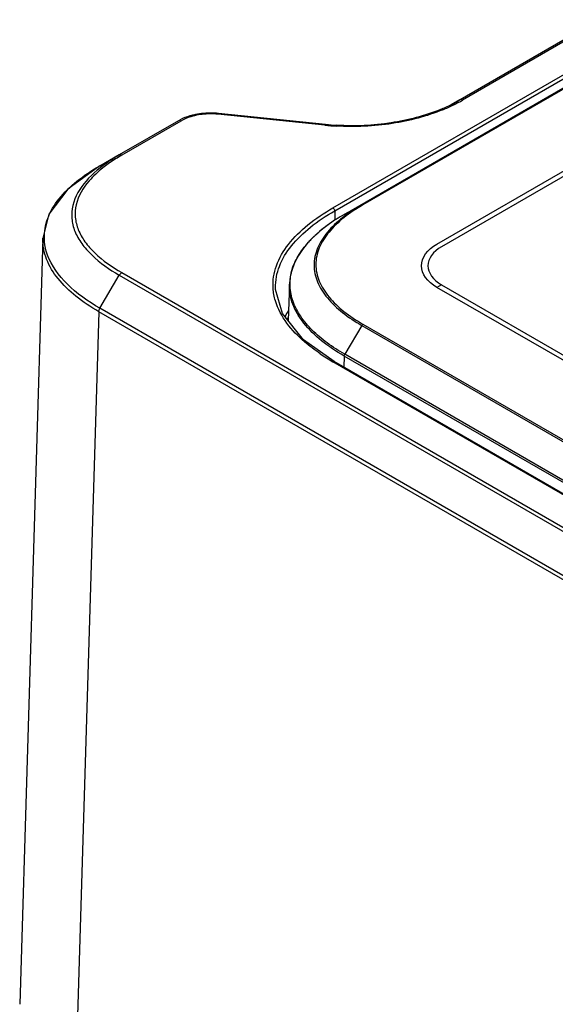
# Model space of a CAD drawing. Header units: inches. Extents: x 0 to 34, y 0 to 22.
# Tile 33 of 63: x 25.356 to 26.207, y 17.922 to 19.485. Entities that reach past the tile are written whole.
import ezdxf

# ---------------------------------------------------------------- set-up
doc = ezdxf.new("R2010")
doc.units = ezdxf.units.IN
doc.header["$LTSCALE"] = 1.87
doc.header["$MEASUREMENT"] = 0
doc.layers.get('0').update_dxf_attribs({"linetype": 'CONTINUOUS'})

msp = doc.modelspace()

# ---------------------------------------------------------------- linework, layer by layer
at = {"color": 7, "linetype": 'CONTINUOUS'}
for p, q in [((25.8535, 19.1861), (27.3846, 20.0702)), ((25.8563, 19.1814), (27.3874, 20.0655)), ((27.4303, 20.0751), (25.8992, 19.191)), ((27.4323, 20.0748), (25.9011, 19.1908)), ((25.8722, 19.1762), (27.4034, 20.0603)), ((27.0846, 19.9518), (26.0554, 19.3575)), ((27.0885, 19.9514), (26.0593, 19.3571)), ((26.0412, 19.3499), (26.0551, 19.358)), ((26.0504, 19.3547), (26.0554, 19.3575)), ((26.0554, 19.3575), (26.0517, 19.3554)), ((25.8408, 19.3173), (25.6709, 19.3346)), ((25.8417, 19.3186), (25.6719, 19.3359)), ((25.6082, 19.3243), (25.5143, 19.2701)), ((25.6121, 19.3239), (25.5182, 19.2697)), ((25.6092, 19.3249), (25.6082, 19.3243)), ((25.6093, 19.3247), (25.6082, 19.3243)), ((25.4836, 19.253), (25.514, 19.2706)), ((25.4836, 19.253), (25.5143, 19.2701)), ((25.8992, 19.191), (25.8722, 19.1762)), ((25.8563, 19.1814), (25.8567, 19.1667)), ((25.8722, 19.1762), (25.8722, 19.1762)), ((25.8722, 19.1762), (25.8722, 19.1762)), ((25.393, 19.1381), (25.3562, 17.9221)), ((25.3929, 19.1367), (25.393, 19.1378)), ((25.5182, 19.0834), (30.2465, 16.3533)), ((25.4836, 19.0267), (25.5143, 19.0793)), ((25.5143, 19.0793), (30.2426, 16.3493)), ((25.7843, 19.0653), (25.7825, 19.0071)), ((25.7849, 19.073), (25.7843, 19.0652)), ((25.7624, 19.0572), (25.7624, 19.0592)), ((25.7625, 19.0562), (25.7624, 19.0572)), ((25.4819, 19.0213), (25.4451, 17.8056)), ((30.2102, 16.2912), (25.4819, 19.0213)), ((30.2118, 16.2966), (25.4836, 19.0267)), ((25.9011, 19.0016), (30.0491, 16.6066)), ((25.8992, 18.9995), (25.8722, 18.9537)), ((25.8992, 18.9995), (30.0472, 16.6045)), ((30.0015, 16.5469), (25.8535, 18.9419)), ((30.0034, 16.5471), (25.8555, 18.9421)), ((25.8714, 18.951), (25.871, 18.9332)), ((30.0194, 16.556), (25.8714, 18.951)), ((30.0202, 16.5587), (25.8722, 18.9537))]:
    msp.add_line(p, q, dxfattribs=at)
at = {"color": 40, "linetype": 'CONTINUOUS'}
for p, q in [((26.0186, 19.1287), (26.3897, 19.343)), ((26.3809, 19.3294), (26.026, 19.1245)), ((26.026, 19.0641), (26.0186, 19.0599)), ((26.026, 19.0641), (26.4842, 18.7995)), ((26.4769, 18.7953), (26.0186, 19.0599))]:
    msp.add_line(p, q, dxfattribs=at)
at = {"color": 7, "linetype": 'CONTINUOUS'}
for points in [[(25.4835, 19.253), (25.4326, 19.2157), (25.4027, 19.1761), (25.393, 19.1378)], [(25.8722, 19.1762), (25.8577, 19.1674), (25.8442, 19.158), (25.8323, 19.1486), (25.8218, 19.1391), (25.8127, 19.1296), (25.8051, 19.1201), (25.7987, 19.1106), (25.7935, 19.1012), (25.7895, 19.0918), (25.7867, 19.0824), (25.7849, 19.073)], [(25.8555, 18.9421), (25.8069, 18.9768), (25.7733, 19.0184), (25.7625, 19.0563)]]:
    msp.add_lwpolyline(points, dxfattribs=at)
for centre, radius, start, end in [((25.9235, 19.5897), 0.2671, 292.1053, 296.231), ((25.9247, 19.5938), 0.2724, 292.2918, 296.2359), ((25.9384, 19.5593), 0.2333, 296.2583, 299.0818), ((25.9419, 19.559), 0.2336, 296.2325, 300.1806), ((25.6582, 19.2218), 0.1147, 96.6001, 103.2222), ((25.6582, 19.2292), 0.106, 96.602, 103.2204), ((25.6593, 19.2129), 0.1237, 90.4259, 96.6349), ((25.6593, 19.2213), 0.1139, 84.1513, 96.6681), ((25.6594, 19.2142), 0.1224, 84.1422, 90.4801), ((25.6432, 19.2639), 0.0698, 117.363, 119.1006), ((25.8824, 19.7188), 0.4036, 264.0774, 266.703), ((25.8824, 19.711), 0.3945, 264.0784, 266.704), ((25.6647, 19.0152), 0.2936, 119.9245, 120.5362), ((26.0315, 18.8999), 0.3189, 119.9732, 122.8967), ((25.9818, 18.9716), 0.2317, 126.6298, 129.8189), ((25.9944, 18.9552), 0.2523, 126.2329, 126.6811), ((26.0042, 18.9416), 0.2692, 123.1461, 126.2163), ((26.0185, 18.9203), 0.2948, 122.9178, 123.1986), ((25.9584, 18.9991), 0.1955, 130.7211, 133.5964), ((25.9707, 18.9851), 0.2142, 129.8345, 130.7606), ((25.9366, 19.0213), 0.1645, 135.2978, 137.7731), ((25.9468, 19.0113), 0.1787, 133.5959, 135.3208), ((25.8835, 18.9577), 0.12, 147.0001, 152.407), ((25.8801, 18.9578), 0.1118, 150.9865, 152.7919), ((26.0144, 19.2233), 0.3241, 235.9898, 238.1549), ((26.035, 19.2565), 0.3632, 238.1517, 240.0157)]:
    msp.add_arc(centre, radius, start, end, dxfattribs=at)
for points, knots in [([(26.0593, 19.3571), (26.059, 19.3573), (26.0578, 19.3579), (26.0562, 19.358), (26.0554, 19.3575)], [0, 0, 0, 0, 0.295089, 1, 1, 1, 1]), ([(25.6319, 19.3334), (25.63, 19.333), (25.6229, 19.3311), (25.6159, 19.3284), (25.6111, 19.3259)], [0, 0, 0, 0, 0.261435, 1, 1, 1, 1]), ([(25.634, 19.3323), (25.632, 19.3319), (25.6244, 19.3298), (25.6171, 19.3268), (25.6121, 19.3239)], [0, 0, 0, 0, 0.264026, 1, 1, 1, 1]), ([(25.6709, 19.3346), (25.671, 19.3349), (25.671, 19.3353), (25.6717, 19.3362), (25.6719, 19.3359)], [0, 0, 0, 0, 0.469896, 1, 1, 1, 1]), ([(26.028, 19.3418), (26.0024, 19.3313), (25.9463, 19.3167), (25.8887, 19.3141), (25.8592, 19.3158)], [0, 0, 0, 0, 0.48447, 1, 1, 1, 1]), ([(26.024, 19.3422), (25.999, 19.332), (25.9445, 19.318), (25.8884, 19.3155), (25.8598, 19.3172)], [0, 0, 0, 0, 0.484681, 1, 1, 1, 1]), ([(25.8408, 19.3173), (25.8409, 19.3176), (25.8409, 19.318), (25.8416, 19.3189), (25.8417, 19.3186)], [0, 0, 0, 0, 0.469157, 1, 1, 1, 1]), ([(25.5143, 19.2701), (25.5091, 19.2671), (25.49, 19.2554), (25.4723, 19.241), (25.4615, 19.2286)], [0, 0, 0, 0, 0.266975, 1, 1, 1, 1]), ([(25.5182, 19.2697), (25.5179, 19.2699), (25.5167, 19.2705), (25.5151, 19.2706), (25.5143, 19.2701)], [0, 0, 0, 0, 0.295017, 1, 1, 1, 1]), ([(25.3954, 19.1371), (25.395, 19.148), (25.3991, 19.1712), (25.4183, 19.2025), (25.4473, 19.2302), (25.4708, 19.2457), (25.4836, 19.253)], [0, 0, 0, 0, 0.215337, 0.448869, 0.710634, 1, 1, 1, 1]), ([(25.4967, 19.2559), (25.4938, 19.2539), (25.483, 19.2458), (25.473, 19.2365), (25.4665, 19.229)], [0, 0, 0, 0, 0.26171, 1, 1, 1, 1]), ([(25.4615, 19.2286), (25.4519, 19.2174), (25.4401, 19.198), (25.4379, 19.1691), (25.4431, 19.1482), (25.4544, 19.1286), (25.4768, 19.1034), (25.4987, 19.0883), (25.5143, 19.0793)], [0, 0, 0, 0, 0.237313, 0.347273, 0.459109, 0.578664, 0.708778, 1, 1, 1, 1]), ([(25.4665, 19.229), (25.4571, 19.2181), (25.4455, 19.1991), (25.4434, 19.1709), (25.4486, 19.1506), (25.4596, 19.1314), (25.4816, 19.1069), (25.5029, 19.0922), (25.5182, 19.0834)], [0, 0, 0, 0, 0.237237, 0.347146, 0.458976, 0.578582, 0.708765, 1, 1, 1, 1]), ([(25.8992, 19.191), (25.8886, 19.1849), (25.869, 19.172), (25.848, 19.1525), (25.8355, 19.1354), (25.8287, 19.1224), (25.8245, 19.109), (25.8231, 19.0953), (25.8245, 19.0816), (25.8287, 19.0682), (25.8355, 19.0551), (25.848, 19.0381), (25.869, 19.0185), (25.8886, 19.0057), (25.8992, 18.9995)], [0, 0, 0, 0, 0.143972, 0.274872, 0.335183, 0.39228, 0.446846, 0.499996, 0.553146, 0.607712, 0.664811, 0.725121, 0.856023, 1, 1, 1, 1]), ([(25.9011, 19.1908), (25.8907, 19.1847), (25.8713, 19.172), (25.8505, 19.1527), (25.8382, 19.1358), (25.8314, 19.123), (25.8273, 19.1097), (25.8259, 19.0962), (25.8273, 19.0827), (25.8314, 19.0694), (25.8382, 19.0565), (25.8505, 19.0396), (25.8713, 19.0203), (25.8906, 19.0076), (25.9011, 19.0016)], [0, 0, 0, 0, 0.14396, 0.274875, 0.335194, 0.392295, 0.446857, 0.499997, 0.553136, 0.607698, 0.6648, 0.725119, 0.856035, 1, 1, 1, 1]), ([(25.9011, 19.1908), (25.9008, 19.191), (25.9002, 19.1912), (25.8994, 19.1911), (25.8992, 19.191)], [0, 0, 0, 0, 0.550325, 1, 1, 1, 1]), ([(25.7586, 19.0587), (25.7579, 19.0706), (25.7617, 19.0961), (25.7824, 19.1305), (25.8139, 19.1611), (25.8395, 19.1781), (25.8535, 19.1861)], [0, 0, 0, 0, 0.215214, 0.448498, 0.710141, 1, 1, 1, 1]), ([(25.7624, 19.0592), (25.7621, 19.0707), (25.7668, 19.0952), (25.7874, 19.128), (25.8181, 19.1573), (25.8428, 19.1737), (25.8563, 19.1814)], [0, 0, 0, 0, 0.215158, 0.449181, 0.710949, 1, 1, 1, 1]), ([(25.4819, 19.0213), (25.4692, 19.0286), (25.4458, 19.0441), (25.4168, 19.0718), (25.3974, 19.1028), (25.3928, 19.1258), (25.3929, 19.1367)], [0, 0, 0, 0, 0.288849, 0.550726, 0.784986, 1, 1, 1, 1]), ([(25.4006, 19.1112), (25.3998, 19.1133), (25.3971, 19.1217), (25.3956, 19.1305), (25.3954, 19.1371)], [0, 0, 0, 0, 0.254893, 1, 1, 1, 1]), ([(25.8722, 18.9537), (25.8626, 18.9592), (25.8487, 18.9681), (25.8319, 18.9815), (25.8172, 18.9949), (25.8047, 19.0095), (25.7953, 19.0252), (25.7901, 19.0371), (25.7867, 19.0492), (25.7852, 19.0615), (25.7856, 19.0738), (25.788, 19.086), (25.7922, 19.098), (25.7981, 19.1097), (25.8057, 19.1211), (25.8117, 19.1283), (25.8148, 19.1318)], [0, 0, 0, 0, 0.150282, 0.221624, 0.290222, 0.418768, 0.479065, 0.537035, 0.593215, 0.64831, 0.703159, 0.758626, 0.815506, 0.874431, 0.935849, 1, 1, 1, 1]), ([(25.4836, 19.0267), (25.4648, 19.0375), (25.4317, 19.0606), (25.4069, 19.0939), (25.4006, 19.1112)], [0, 0, 0, 0, 0.540905, 1, 1, 1, 1]), ([(25.8714, 18.951), (25.8588, 18.9582), (25.8358, 18.9735), (25.8112, 18.9969), (25.797, 19.0174), (25.7894, 19.0329), (25.7849, 19.049), (25.7842, 19.0598), (25.7843, 19.0652)], [0, 0, 0, 0, 0.288844, 0.550183, 0.670363, 0.784212, 0.893304, 1, 1, 1, 1]), ([(25.8331, 18.9547), (25.8245, 18.9605), (25.7951, 18.9825), (25.7697, 19.013), (25.7622, 19.0386)], [0, 0, 0, 0, 0.280139, 1, 1, 1, 1]), ([(25.9011, 19.0016), (25.9009, 19.0015), (25.9002, 19.0009), (25.8995, 19.0002), (25.8992, 18.9995)], [0, 0, 0, 0, 0.229251, 1, 1, 1, 1]), ([(25.8714, 18.951), (25.8714, 18.9512), (25.8715, 18.9521), (25.8719, 18.953), (25.8722, 18.9537)], [0, 0, 0, 0, 0.230394, 1, 1, 1, 1])]:
    msp.add_open_spline(points, degree=3, knots=knots, dxfattribs=at)
for points in [[(25.6121, 19.3239), (25.6112, 19.3244), (25.6102, 19.3248), (25.6093, 19.3247)], [(25.5155, 19.2681), (25.5091, 19.2643), (25.5027, 19.2603), (25.4967, 19.2559)], [(25.8535, 19.1861), (25.8551, 19.1852), (25.8562, 19.1833), (25.8563, 19.1814)], [(25.5182, 19.0834), (25.5166, 19.0824), (25.5153, 19.0809), (25.5143, 19.0793)], [(25.7622, 19.0386), (25.7602, 19.0451), (25.759, 19.0519), (25.7586, 19.0587)], [(25.4819, 19.0213), (25.4819, 19.0231), (25.4826, 19.025), (25.4836, 19.0267)], [(25.8535, 18.9419), (25.8541, 18.9423), (25.8549, 18.9425), (25.8555, 18.9421)]]:
    msp.add_open_spline(points, degree=3, dxfattribs=at)
at = {"color": 40, "linetype": 'CONTINUOUS'}
for points, knots in [([(26.0186, 19.0599), (26.0034, 19.0686), (25.9845, 19.0943), (26.0034, 19.12), (26.0186, 19.1287)], [0, 0, 0, 0, 0.499896, 1, 1, 1, 1]), ([(26.026, 19.1245), (26.0127, 19.1168), (25.9961, 19.0943), (26.0126, 19.0718), (26.026, 19.0641)], [0, 0, 0, 0, 0.500118, 1, 1, 1, 1])]:
    msp.add_open_spline(points, degree=3, knots=knots, dxfattribs=at)

doc.saveas('drawing.dxf')
